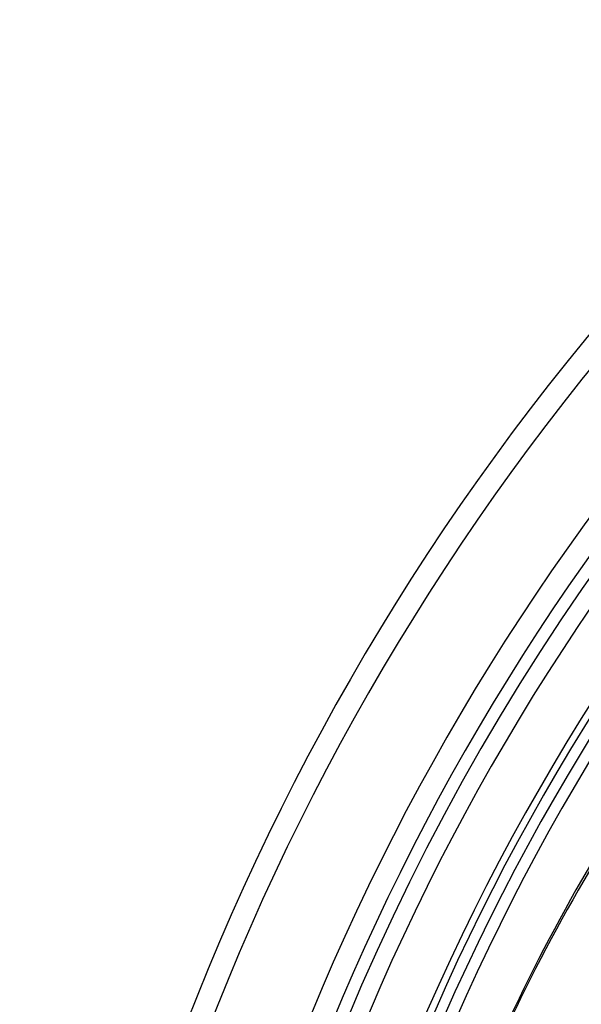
# Model space of a CAD drawing. Header units: millimetres. Extents: x -185 to 185, y -185 to 185.
# Tile 10 of 56: x -140 to -109, y 52 to 107. Entities that reach past the tile are written whole.
import ezdxf

# ---------------------------------------------------------------- set-up
doc = ezdxf.new("R2010")
doc.units = ezdxf.units.MM
doc.layers.add('MAIN-1', color=7, linetype='Continuous')
doc.layers.add('MAIN-2', color=7, linetype='Continuous')

msp = doc.modelspace()

# ---------------------------------------------------------------- linework, layer by layer
at = {"layer": 'MAIN-1'}
for radius, start in [(140.335, 136.47253), (139.065, 136.56993), (133.985, 136.5622), (132.715, 136.64511), (131, 136.66665), (127.635, 136.64064), (126.365, 136.72778), (117.729, 136.85458), (116.459, 136.8748)]:
    msp.add_arc((0, 0), radius, start, 180.00002, dxfattribs=at)
for centre, major_axis, start_param, end_param in [((36.326, -11.494), (-153.879, 49.998), -0.306558, 0), ((36.144, -12.053), (153.879, -49.998), 2.835034, 3.141593)]:
    msp.add_ellipse(centre, major_axis=major_axis, ratio=0.809017, start_param=start_param, end_param=end_param, dxfattribs=at)
at = {"layer": 'MAIN-2'}
for radius, start, end in [(132, 0, 180.00002), (128, 89.99998, 179.99998), (127, 89.99998, 179.99998)]:
    msp.add_arc((0, 0), radius, start, end, dxfattribs=at)

doc.saveas('drawing.dxf')
